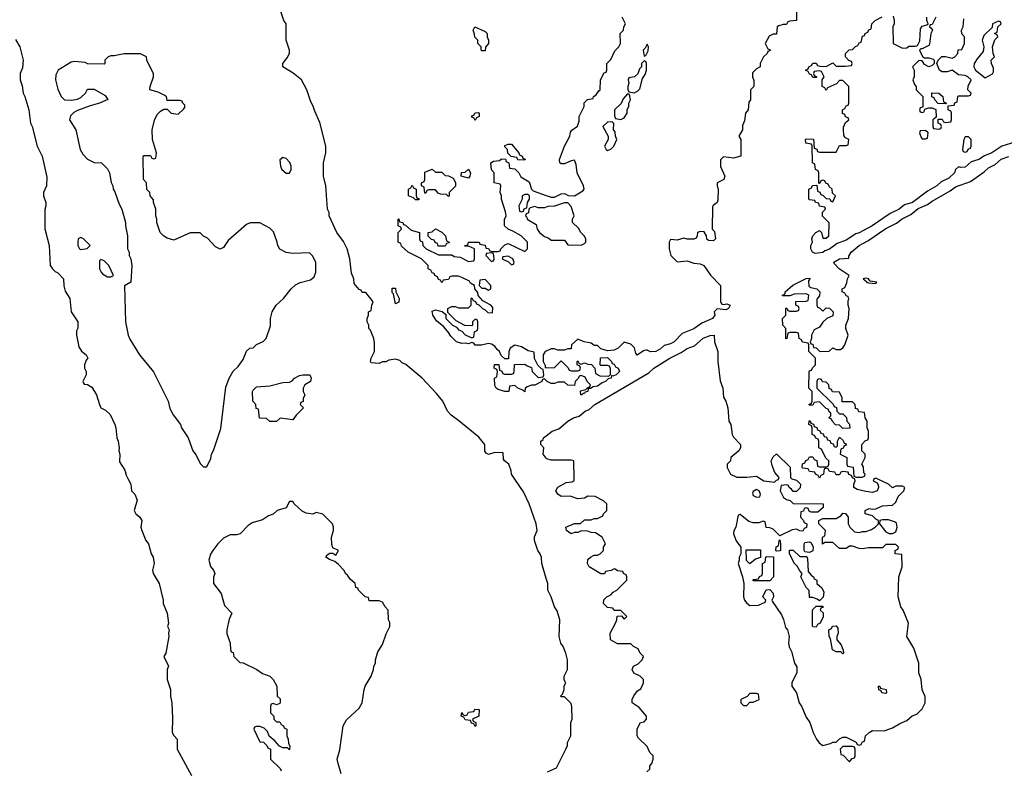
# Model space of a CAD drawing. Header units: inches. Extents: x 2789275 to 2951659, y 860290 to 1033804.
# Tile 82 of 256: x 2856820 to 2862766, y 968248 to 972774. Entities that reach past the tile are written whole.
import ezdxf

# ---------------------------------------------------------------- set-up
doc = ezdxf.new("R2010")
doc.units = ezdxf.units.IN
doc.header["$MEASUREMENT"] = 0
for name, color, linetype in [('C8956', 7, 'Continuous'), ('C8957', 7, 'Continuous'), ('C8966', 7, 'Continuous'), ('C8967', 7, 'Continuous')]:
    doc.layers.add(name, color=color, linetype=linetype)

msp = doc.modelspace()

# ---------------------------------------------------------------- linework, layer by layer
at = {"layer": 'C8956', "color": 2}
for points, elevation in [([(2857475.5, 970000), (2857491, 969970), (2857496, 969930), (2857516, 969910), (2857530, 969874), (2857512, 969810), (2857522, 969790), (2857544.7, 969770), (2857558, 969750), (2857552, 969710), (2857558, 969690), (2857581, 969630), (2857598, 969610), (2857614.8, 969550), (2857626.8, 969530), (2857631.3, 969490), (2857622.8, 969450), (2857626.8, 969430), (2857662.8, 969370), (2857686, 969270), (2857686.8, 969250), (2857710.7, 969190), (2857718, 969130), (2857712, 969110), (2857722, 969090), (2857718, 969070), (2857721, 969050), (2857702.8, 968950), (2857691.3, 968930), (2857718, 968870), (2857711.3, 968850), (2857711, 968790), (2857731.3, 968730), (2857731, 968690), (2857738.8, 968650), (2857742.8, 968557.2), (2857740.7, 968470), (2857750, 968451.3), (2857771.3, 968430), (2857771.3, 968370), (2857858, 968210)], 10), ([(2860000, 969400), (2859974, 969490), (2859970, 969526), (2859962, 969550), (2859948.7, 969570), (2859929, 969630), (2859929.1, 969650.9), (2859944, 969690), (2859939, 969730), (2859897.2, 969850), (2859863.1, 969923.1), (2859809.6, 970000)], 10), ([(2858760.4, 968220.4), (2858743.1, 968283.1), (2858738, 968310), (2858753.6, 968366.4), (2858774, 968510), (2858793.6, 968546.4), (2858870, 968618), (2858889, 968650), (2858899.3, 968730), (2858906, 968750), (2858942.7, 968810), (2858957.2, 968850), (2858959, 968870), (2858968.7, 968890), (2858969, 968910), (2858982, 968958), (2859010, 969002), (2859033.6, 969066.4), (2859055.3, 969110), (2859054.6, 969134.6), (2859048, 969150), (2859046, 969210), (2859026, 969230), (2859010, 969258), (2858990, 969266), (2858930, 969266), (2858926, 969286), (2858906, 969290), (2858866, 969330), (2858862, 969342), (2858850, 969346), (2858846, 969370), (2858816.4, 969396.4), (2858800.4, 969420.4), (2858790, 969428), (2858778, 969450), (2858744.7, 969484.7), (2858723.1, 969503.1), (2858690, 969515.3), (2858669.4, 969529.4), (2858676.4, 969543.6), (2858692.7, 969552.7), (2858710, 969554), (2858730, 969542), (2858746, 969570), (2858710, 969586), (2858704.7, 969604.7), (2858702, 969650), (2858715.3, 969690), (2858715.3, 969710), (2858708, 969730), (2858650, 969788), (2858610, 969798), (2858590, 969788), (2858550, 969794), (2858526, 969806), (2858478, 969850), (2858470, 969866), (2858450, 969866), (2858430, 969826), (2858374, 969810), (2858350, 969788), (2858322, 969778), (2858285.4, 969754.6), (2858223.5, 969736.5), (2858199.8, 969720.2), (2858150.9, 969669.1), (2858130, 969664), (2858090, 969664), (2858050, 969644), (2858016, 969610), (2857986, 969570), (2857973.2, 969546.8), (2857963, 969510), (2857973, 969473), (2857991, 969450), (2857998, 969430), (2857991.1, 969408.9), (2857991, 969370), (2858036, 969310), (2858056.9, 969236.9), (2858102, 969190), (2858085.4, 969154.6), (2858071.3, 969090), (2858071.6, 969068.4), (2858090.8, 969010), (2858092, 968972), (2858098, 968958), (2858110, 968954), (2858114, 968930), (2858150, 968894), (2858170, 968892), (2858252, 968850), (2858286.4, 968826.4), (2858331, 968811), (2858351.3, 968791.3), (2858372, 968750), (2858374, 968690), (2858392.7, 968672.7), (2858392.7, 968652.7), (2858390, 968646), (2858370, 968638), (2858350, 968646), (2858338, 968642), (2858334, 968630), (2858334, 968590), (2858354, 968570), (2858354, 968550), (2858370, 968534), (2858390, 968534), (2858398, 968518), (2858414, 968510), (2858418, 968498), (2858434, 968490), (2858434, 968450), (2858442, 968430), (2858443.6, 968403.6), (2858452, 968390), (2858450, 968366), (2858438, 968378), (2858410, 968378), (2858388.7, 968388.7), (2858360.4, 968420.4), (2858327.3, 968447.3), (2858316.4, 968476.4), (2858296.4, 968496.4), (2858270, 968506), (2858250, 968506), (2858238, 968502), (2858234, 968490), (2858270, 968414), (2858292.7, 968412.7), (2858312.7, 968392.7), (2858318, 968378), (2858334, 968370), (2858334, 968310), (2858392.7, 968252.7), (2858398, 968238)], 14)]:
    msp.add_lwpolyline(points, dxfattribs=dict(at, elevation=elevation))
at = {"layer": 'C8956', "color": 2, "elevation": 10}
msp.add_lwpolyline([(2859570, 968506), (2859562, 968522), (2859547.3, 968527.3), (2859542, 968542), (2859510, 968546), (2859502, 968562), (2859486, 968570), (2859490, 968592), (2859498, 968578), (2859510, 968574), (2859522, 968578), (2859530, 968594), (2859562, 968598), (2859568.4, 968611.6), (2859594, 968610), (2859592, 968570), (2859554, 968550), (2859558, 968538), (2859574, 968530), (2859574, 968510)], close=True, dxfattribs=at)
at = {"layer": 'C8957', "color": 2}
for points, elevation in [([(2859809.6, 970000), (2859789.3, 970029.3), (2859788.7, 970050), (2859774, 970090), (2859748, 970110), (2859741.2, 970121.2), (2859739, 970159), (2859690, 970161.2), (2859650, 970149), (2859636.4, 970156.4), (2859629.1, 970169.1), (2859628, 970210), (2859592.9, 970252.9), (2859472.5, 970352.5), (2859425.6, 970385.6), (2859404, 970410), (2859375.3, 970470), (2859337.5, 970517.5), (2859249.4, 970609.4), (2859152.5, 970692.5), (2859130, 970702), (2859116, 970716), (2859090, 970724), (2859050, 970718), (2859030, 970708), (2859010, 970708.7), (2858990, 970699), (2858943.1, 970703.1), (2858938, 970710), (2858942, 970730), (2858962, 970770), (2858963.1, 970823.1), (2858958, 970850), (2858939, 970899), (2858928.7, 970910), (2858928, 970930), (2858918, 970950), (2858918, 970970), (2858926, 970990), (2858926, 971010), (2858942, 971018), (2858946, 971050), (2858955.3, 971070), (2858910, 971126), (2858887.3, 971127.3), (2858882, 971142), (2858870, 971146), (2858840.4, 971180.4), (2858838, 971210), (2858823.1, 971243.1), (2858814, 971330), (2858797.2, 971390), (2858774.8, 971434.8), (2858735.3, 971490), (2858688.9, 971588.9), (2858688, 971610), (2858678, 971630), (2858668.7, 971770), (2858655.3, 971830), (2858655.3, 971910), (2858669, 971970), (2858669, 972010), (2858632.9, 972152.9), (2858602, 972222), (2858592.9, 972252.9), (2858578, 972278), (2858554, 972350), (2858521.2, 972410), (2858471.9, 972451.9), (2858408, 972490), (2858408, 972510), (2858435.5, 972544.5), (2858448.7, 972570), (2858448.7, 972590), (2858428.9, 972651.1), (2858428.4, 972748.4), (2858415.3, 972770), (2858395.3, 972830)], 10), ([(2856795.3, 972655.3), (2856821, 972610), (2856841, 972530), (2856836.9, 972483.1), (2856822, 972450), (2856822, 972410), (2856835.3, 972375.3), (2856841, 972330), (2856851, 972310), (2856874.8, 972230), (2856886, 972150), (2856896, 972130), (2856926, 972010), (2856956, 971950), (2856983.6, 971823.6), (2856982, 971770), (2856964.7, 971730), (2856964.7, 971710), (2856978, 971670), (2856978, 971650), (2856971.1, 971628.9), (2856971.1, 971511.1), (2856998.8, 971410), (2857004.7, 971290), (2857018, 971270), (2857034, 971254), (2857050, 971246), (2857084.7, 971210), (2857086.4, 971166.4), (2857095.3, 971135.3), (2857122, 971090), (2857130.9, 971010.9), (2857171.3, 970950), (2857171.1, 970911.1), (2857164, 970896), (2857162.8, 970870), (2857178, 970798), (2857193.7, 970773.7), (2857222, 970750), (2857232, 970730), (2857222, 970718), (2857211.3, 970690), (2857211.3, 970670), (2857222, 970650), (2857222, 970630), (2857202, 970590), (2857203.6, 970583.6), (2857210, 970574), (2857230, 970572), (2857255.3, 970555.3), (2857284.7, 970510), (2857301, 970450), (2857310.7, 970430.7), (2857337.3, 970417.3), (2857367.3, 970390), (2857394.8, 970330), (2857400.7, 970310), (2857406, 970250), (2857414.8, 970230), (2857421, 970190), (2857418, 970170), (2857424.7, 970150), (2857423.6, 970103.6), (2857454.4, 970054.4), (2857463.5, 970023.5), (2857475.5, 970000)], 10), ([(2860000, 970596), (2859990, 970606), (2859978, 970602), (2859974, 970590), (2859930, 970568), (2859910, 970568), (2859883.6, 970556.4), (2859872.7, 970547.3), (2859870, 970528), (2859858, 970538), (2859828.4, 970548.4), (2859810, 970566), (2859778, 970562), (2859774, 970530), (2859750, 970528.7), (2859710, 970542), (2859698, 970550), (2859690, 970566), (2859688, 970610), (2859702, 970618), (2859706, 970650), (2859702, 970662), (2859686, 970670), (2859687.3, 970692.7), (2859712.7, 970692.7), (2859718, 970658), (2859732, 970652), (2859738, 970638), (2859750, 970634), (2859790, 970634), (2859802, 970638), (2859806, 970650), (2859808, 970692), (2859870, 970694), (2859883.6, 970683.6), (2859910, 970674), (2859914, 970650), (2859950, 970614), (2859982, 970618), (2859986, 970630), (2859982, 970662), (2859970, 970666), (2859948.7, 970688.7), (2859928.4, 970728.4), (2859926, 970766), (2859890, 970774), (2859850, 970799), (2859810, 970808), (2859782, 970790), (2859774, 970770), (2859772.7, 970727.3), (2859750, 970726), (2859727.3, 970747.3), (2859718, 970770), (2859702.7, 970782.7), (2859690, 970802), (2859670, 970814), (2859650, 970819), (2859608.7, 970808.7), (2859570, 970808), (2859562, 970822), (2859550, 970826), (2859530, 970818), (2859510, 970822), (2859490, 970819), (2859458, 970830), (2859423.1, 970863.1), (2859410, 970886), (2859380.4, 970920.4), (2859336.4, 970956.4), (2859315.3, 970990), (2859310, 971014), (2859330, 971022), (2859372, 971012), (2859394, 970994), (2859394, 970970), (2859434, 970930), (2859456.9, 970916.9), (2859470, 970902), (2859490, 970894), (2859510, 970872), (2859550, 970854), (2859562, 970858), (2859566, 970890), (2859582, 970898), (2859586, 970910), (2859586, 970950), (2859582, 970962), (2859570, 970966), (2859554, 970950), (2859554, 970930), (2859550, 970926), (2859508, 970928), (2859456.4, 970956.4), (2859406, 971006), (2859406, 971030), (2859430, 971042), (2859450, 971042), (2859470, 971034), (2859530, 971034), (2859546, 971050), (2859546, 971090), (2859550, 971094), (2859558, 971078), (2859572.7, 971072.7), (2859578, 971058), (2859592.7, 971052.7), (2859614, 971030), (2859630, 971022), (2859646, 971006), (2859675.3, 971004.7), (2859676.4, 971036.4), (2859666, 971050), (2859616.4, 971076.4), (2859588, 971108), (2859587.3, 971127.3), (2859568.4, 971148.4), (2859566, 971170), (2859543.1, 971183.1), (2859535.3, 971195.3), (2859490, 971218), (2859470, 971226), (2859430, 971226), (2859418, 971222), (2859410, 971206), (2859378, 971202), (2859370, 971186), (2859362, 971202), (2859350, 971206), (2859342, 971222), (2859326, 971230), (2859322, 971242), (2859310, 971246), (2859302, 971262), (2859286, 971270), (2859286, 971290), (2859246, 971330), (2859166, 971370), (2859126, 971406), (2859122, 971422), (2859106, 971430), (2859106, 971490), (2859126, 971510), (2859122, 971522), (2859106, 971530), (2859106, 971570), (2859110, 971571.3), (2859114, 971554), (2859134, 971550), (2859138, 971538), (2859150, 971534), (2859183.6, 971503.6), (2859234, 971490), (2859234, 971450), (2859238, 971438), (2859252.7, 971432.7), (2859254, 971410), (2859274, 971390), (2859350, 971354), (2859430, 971354), (2859443.6, 971343.6), (2859479.6, 971339.6), (2859530, 971314), (2859562, 971318), (2859566, 971330), (2859566, 971390), (2859530, 971406), (2859510, 971406), (2859506, 971410), (2859526, 971414), (2859530, 971431.3), (2859594, 971430), (2859598, 971418), (2859630, 971412), (2859634, 971394), (2859651.6, 971391.6), (2859658, 971378), (2859670, 971374), (2859710, 971374), (2859722, 971378), (2859726, 971390), (2859750, 971414), (2859770, 971422), (2859870, 971374), (2859886, 971390), (2859886, 971430), (2859848.4, 971468.4), (2859798, 971498), (2859769.1, 971509.1), (2859748, 971530), (2859747.3, 971567.3), (2859758, 971590), (2859754.6, 971614.6), (2859729, 971690), (2859729, 971710), (2859722, 971730), (2859726, 971770), (2859722, 971782), (2859686, 971790), (2859686, 971850), (2859668.4, 971868.4), (2859666, 971910), (2859680.4, 971919.6), (2859716.4, 971923.6), (2859730, 971934), (2859752.7, 971932.7), (2859758, 971918), (2859774, 971910), (2859778, 971878), (2859810, 971874), (2859834, 971850), (2859845.4, 971825.4), (2859896, 971796), (2859911.1, 971751.1), (2859921, 971741), (2860000, 971712.7)], 6), ([(2860000, 971642), (2859990, 971638), (2859950, 971638), (2859930, 971646), (2859902, 971638), (2859894, 971630), (2859892.7, 971607.3), (2859878, 971602), (2859874, 971590), (2859882, 971582), (2859884.7, 971570), (2859938, 971538), (2859944.7, 971510), (2859958, 971490), (2859990, 971464.7), (2860000, 971460.4)], 6), ([(2860000, 970772.7), (2859994, 970770), (2859982, 970750), (2859982, 970710), (2859994, 970686), (2859994, 970674), (2860000, 970673.8)], 6), ([(2860000, 970126.2), (2859982, 970150), (2859986, 970190), (2859966, 970210), (2859966, 970230), (2859980.4, 970239.6), (2859984, 970250), (2860000, 970262.5)], 6)]:
    msp.add_lwpolyline(points, dxfattribs=dict(at, elevation=elevation))
for points, elevation in [([(2859610, 972586), (2859606, 972590), (2859606, 972610), (2859586, 972630), (2859586, 972650), (2859568.4, 972668.4), (2859567.3, 972687.3), (2859558, 972710), (2859568.7, 972731.3), (2859630, 972702), (2859642, 972690), (2859642, 972670), (2859651.3, 972650), (2859651.1, 972631.1), (2859632.7, 972607.3), (2859630, 972586)], 6), ([(2857450, 972568.7), (2857390, 972555.3), (2857370, 972555.3), (2857354, 972550), (2857334, 972530), (2857334, 972510), (2857330, 972506), (2857230, 972508), (2857214.6, 972514.6), (2857150, 972522), (2857130, 972518), (2857052, 972470), (2857038, 972442), (2857036, 972410), (2857050, 972354), (2857071.3, 972310), (2857091, 972291), (2857132, 972288), (2857170, 972294.8), (2857190, 972304.7), (2857218, 972330), (2857230, 972354), (2857270, 972354), (2857336, 972316), (2857352, 972292), (2857302, 972270), (2857245.5, 972254.5), (2857170, 972226), (2857146.9, 972213.1), (2857126.6, 972193.4), (2857121, 972170), (2857158, 972110), (2857186, 971990), (2857202, 971962), (2857230, 971932), (2857270, 971912), (2857314, 971910), (2857350, 971874), (2857362, 971850), (2857371.6, 971791.6), (2857382, 971770), (2857384.7, 971750), (2857394.4, 971734.4), (2857419.8, 971659.8), (2857436, 971630), (2857458, 971550), (2857458, 971530), (2857471.3, 971470), (2857472, 971390), (2857482, 971370), (2857482, 971350), (2857491.1, 971331.1), (2857498, 971290), (2857492, 971190), (2857452.7, 971167.3), (2857458, 970950), (2857476, 970870), (2857485.2, 970845.2), (2857542.8, 970750), (2857627.5, 970647.5), (2857716, 970470), (2857726.4, 970426.4), (2857747.5, 970387.5), (2857791.3, 970330), (2857798, 970310), (2857838, 970250), (2857864.7, 970170), (2857885.4, 970145.4), (2857910, 970094), (2857930, 970074), (2857950, 970074), (2857974.6, 970125.4), (2857978, 970150), (2857990, 970174), (2858034.2, 970305.8), (2858065.1, 970554.9), (2858085.2, 970610), (2858110, 970651.3), (2858140.2, 970679.8), (2858170, 970722), (2858190, 970772), (2858209, 970791), (2858230, 970792), (2858250, 970812), (2858290, 970832), (2858308, 970850), (2858333.6, 970926.4), (2858334, 970970), (2858344, 971010), (2858368.7, 971050), (2858414, 971090), (2858459, 971150), (2858486.3, 971173.7), (2858513.6, 971186.4), (2858576.5, 971203.5), (2858598, 971222), (2858608.7, 971250), (2858608, 971310), (2858588.4, 971348.4), (2858570, 971366), (2858470, 971362), (2858428.9, 971368.9), (2858390, 971388), (2858378, 971410), (2858375.3, 971430), (2858352.5, 971492.5), (2858330, 971515.3), (2858270, 971548), (2858212.7, 971547.3), (2858190, 971538), (2858079.8, 971440.2), (2858050, 971398), (2858030, 971388), (2858003.1, 971403.1), (2857954.6, 971454.6), (2857930, 971468), (2857910, 971488), (2857850, 971488), (2857750, 971442), (2857710, 971455.3), (2857688.9, 971468.9), (2857668.7, 971490), (2857648.7, 971550), (2857648.7, 971570), (2857642, 971590), (2857642, 971630), (2857628, 971670), (2857627.3, 971687.3), (2857608, 971710), (2857606, 971730), (2857588.4, 971748.4), (2857586, 971790), (2857568, 971810), (2857566, 971950), (2857570, 971954), (2857610, 971954), (2857618, 971938), (2857630, 971934), (2857642, 971938), (2857646, 971970), (2857622, 972050), (2857619, 972110), (2857633.6, 972166.4), (2857650, 972202), (2857670, 972222), (2857690, 972234), (2857710, 972234), (2857734, 972210), (2857776.4, 972203.6), (2857810, 972234), (2857816.4, 972243.6), (2857818, 972258), (2857806, 972270), (2857802, 972282), (2857790, 972286), (2857710, 972286), (2857707.3, 972307.3), (2857696.4, 972316.4), (2857655.5, 972335.5), (2857606, 972350), (2857608, 972370), (2857628, 972430), (2857627.3, 972447.3), (2857588, 972530), (2857586, 972550), (2857550, 972568)], 14), ([(2859570, 972166), (2859562, 972182), (2859550, 972186), (2859550, 972194), (2859562, 972198), (2859570, 972212), (2859590, 972214), (2859594, 972210), (2859594, 972190), (2859578, 972182)], 6), ([(2859870, 971926), (2859828.4, 971928.4), (2859822, 971942), (2859787.3, 971947.3), (2859767.3, 971967.3), (2859766, 971990), (2859750, 972006), (2859750, 972014), (2859770, 972022), (2859790, 972022), (2859834, 971970), (2859838, 971958), (2859854, 971950), (2859858, 971938), (2859872.7, 971932.7)], 6), ([(2858410, 971942), (2858391.3, 971928.7), (2858394.8, 971890), (2858402.8, 971870), (2858430, 971846.8), (2858450, 971846.8), (2858459.3, 971870), (2858459.3, 971890), (2858452, 971912), (2858430, 971935.3)], 14), ([(2859330, 971854), (2859370, 971854), (2859390, 971834), (2859410, 971832), (2859438, 971818), (2859451.6, 971791.6), (2859451.3, 971768.7), (2859414, 971730), (2859414, 971710), (2859410, 971706), (2859398, 971718), (2859360.4, 971720.4), (2859347.3, 971727.3), (2859330, 971746), (2859290, 971746), (2859278, 971742), (2859272.7, 971727.3), (2859267.3, 971727.3), (2859262, 971762), (2859246, 971770), (2859246, 971790), (2859262, 971798), (2859266, 971810), (2859267.3, 971852.7), (2859311.1, 971871.1)], 6), ([(2859530, 971818), (2859486, 971830), (2859488.9, 971851.1), (2859510, 971854), (2859530, 971872), (2859542, 971850), (2859538, 971830)], 6), ([(2859210, 971686), (2859198, 971698), (2859168, 971710), (2859168.4, 971751.6), (2859182, 971758), (2859190, 971774), (2859198, 971758), (2859214, 971750), (2859214, 971710), (2859218, 971698), (2859232.7, 971692.7), (2859230, 971686)], 6), ([(2859890, 971718), (2859870, 971718), (2859854, 971710), (2859854, 971690), (2859834, 971650), (2859838, 971618), (2859850, 971614), (2859862, 971618), (2859867.3, 971632.7), (2859882, 971638), (2859886, 971670), (2859898, 971690), (2859898, 971710)], 6), ([(2859390, 971406), (2859347.3, 971407.3), (2859342, 971422), (2859328, 971428), (2859322, 971442), (2859307.3, 971447.3), (2859287.3, 971467.3), (2859286, 971490), (2859310, 971494), (2859330, 971512), (2859370, 971492), (2859392, 971470), (2859398, 971438), (2859414, 971430), (2859414, 971426), (2859398, 971422)], 6), ([(2857190, 971458), (2857174, 971450), (2857172, 971430), (2857172, 971410), (2857182, 971390), (2857190, 971386), (2857227.3, 971392.7), (2857246, 971410), (2857206, 971450)], 14), ([(2859670, 971366), (2859638, 971362), (2859634, 971350), (2859670, 971314), (2859682, 971318), (2859686, 971330), (2859682, 971362)], 6), ([(2857310, 971326), (2857302, 971318), (2857302, 971270), (2857312, 971250), (2857319.6, 971239.6), (2857350, 971222), (2857370, 971222), (2857386, 971230), (2857358, 971290), (2857330, 971318)], 14), ([(2859770, 971346), (2859738, 971342), (2859734, 971330), (2859772.7, 971312.7), (2859790, 971294), (2859802, 971298), (2859806, 971310), (2859798, 971330)], 6), ([(2859630, 971206), (2859598, 971202), (2859594, 971170), (2859610, 971154), (2859630, 971154), (2859650, 971142), (2859666, 971150), (2859666, 971170)], 6), ([(2859090, 971058), (2859078, 971118), (2859070, 971126), (2859070, 971154), (2859090, 971154), (2859091.3, 971130), (2859111.3, 971090), (2859110, 971068)], 6), ([(2858470, 970358), (2858392.7, 970367.3), (2858370, 970348), (2858330, 970348), (2858310, 970366), (2858267.3, 970367.3), (2858262, 970422), (2858247.3, 970427.3), (2858246, 970450), (2858228, 970470), (2858225.2, 970530), (2858230, 970538), (2858250, 970557.3), (2858330, 970562.8), (2858410, 970584), (2858450, 970586), (2858466, 970594), (2858479, 970610), (2858510, 970626), (2858530, 970630.8), (2858571.3, 970630), (2858581, 970610), (2858576, 970590), (2858542, 970570), (2858532, 970550), (2858532, 970530), (2858542, 970510), (2858532.7, 970487.3), (2858531.6, 970468.4), (2858518, 970462), (2858514, 970450), (2858534, 970430), (2858490, 970386)], 10)]:
    msp.add_lwpolyline(points, close=True, dxfattribs=dict(at, elevation=elevation))
at = {"layer": 'C8966', "color": 2}
for points, elevation in [([(2860607.3, 968232.7), (2860626, 968250), (2860626, 968270), (2860636.4, 968283.6), (2860646, 968310), (2860646, 968330), (2860626, 968350), (2860610, 968386), (2860556.4, 968436.4), (2860548, 968450), (2860548, 968490), (2860554.6, 968505.4), (2860568.9, 968531.1), (2860590, 968534), (2860606, 968550), (2860606, 968570), (2860560.4, 968620.4), (2860518, 968650), (2860518, 968670), (2860529.1, 968690.9), (2860550, 968722), (2860570, 968734), (2860586, 968770), (2860586, 968790), (2860566, 968810), (2860528.9, 968828.9), (2860518, 968850), (2860526, 968870), (2860554.6, 968885.4), (2860578, 968910), (2860586, 968930), (2860566, 968950), (2860554.6, 968974.6), (2860526, 968990), (2860510, 969006), (2860430, 969006), (2860388, 969030), (2860386, 969070), (2860418, 969130), (2860426, 969150), (2860427.3, 969172.7), (2860454, 969174), (2860470, 969154), (2860486, 969170), (2860450, 969206), (2860410, 969206), (2860402, 969222), (2860370, 969226), (2860346, 969250), (2860348, 969272), (2860366, 969290), (2860390, 969302), (2860403.1, 969316.9), (2860426, 969330), (2860486, 969390), (2860486, 969410), (2860482, 969422), (2860466, 969430), (2860462, 969442), (2860430, 969446), (2860416.4, 969456.4), (2860410, 969458), (2860391.6, 969448.4), (2860358, 969442), (2860351.6, 969428.4), (2860330, 969428), (2860258, 969470), (2860248, 969490), (2860250, 969514), (2860266, 969530), (2860290, 969542), (2860310, 969542), (2860326, 969550), (2860346, 969570), (2860346, 969590), (2860358, 969610), (2860338, 969650), (2860296.4, 969676.4), (2860270, 969678), (2860250, 969686), (2860210, 969688), (2860190, 969678), (2860170, 969678), (2860150, 969669), (2860122, 969690), (2860118, 969710), (2860170, 969732), (2860207.3, 969732.7), (2860230, 969754), (2860270, 969754), (2860290, 969762), (2860310, 969762), (2860342, 969778), (2860346, 969790), (2860366, 969810), (2860366, 969850), (2860346, 969870), (2860294.6, 969894.6), (2860250, 969898), (2860230, 969886), (2860190, 969882), (2860143.6, 969896.4), (2860090, 969895.3), (2860069.3, 969909.3), (2860058, 969930), (2860068.9, 969951.1), (2860120.4, 969979.6), (2860156.4, 969983.6), (2860167.3, 969992.7), (2860167.3, 970000)], 6), ([(2861489, 970000), (2861510, 969994), (2861534, 969970), (2861532.7, 969947.3), (2861510, 969926), (2861490, 969926), (2861480.4, 969940.4), (2861466, 969950), (2861462, 969962), (2861450, 969966), (2861418, 969962), (2861412, 969930), (2861432, 969890), (2861450, 969878), (2861471.6, 969871.6), (2861490, 969854), (2861672, 969850), (2861671.6, 969828.4), (2861639.6, 969800.4), (2861600.4, 969800.4), (2861587.3, 969807.3), (2861582, 969822), (2861570, 969826), (2861558, 969822), (2861552.7, 969807.3), (2861538, 969802), (2861534, 969770), (2861554, 969750), (2861558, 969738), (2861574, 969730), (2861571.6, 969708.4), (2861558, 969702), (2861550, 969686), (2861530, 969688), (2861510, 969698), (2861485.4, 969694.6), (2861410, 969658), (2861370, 969698), (2861350, 969706), (2861327.3, 969707.3), (2861322, 969742), (2861310, 969746), (2861283.6, 969736.4), (2861250, 969735.3), (2861224, 969744), (2861170, 969786), (2861158, 969782), (2861144.7, 969710), (2861131.6, 969688.4), (2861131.3, 969670), (2861147.1, 969627.1), (2861174, 969590), (2861174, 969550), (2861164.7, 969530), (2861164.7, 969510), (2861158, 969490), (2861184.7, 969410), (2861192, 969370), (2861191, 969290), (2861196, 969270), (2861210, 969251.3), (2861230, 969238), (2861280.4, 969239.6), (2861322, 969258), (2861326, 969270), (2861308, 969290), (2861327.3, 969332.7), (2861350, 969334), (2861370.8, 969310.8), (2861371, 969289), (2861362, 969270), (2861363.6, 969263.6), (2861419.9, 969179.9), (2861432.3, 969152.3), (2861444.5, 969104.5), (2861456, 969090), (2861466, 969050), (2861462.8, 969010), (2861467.3, 968987.3), (2861479.8, 968959.8), (2861498, 968890), (2861512.7, 968867.3), (2861512, 968832), (2861482.8, 968770), (2861482.8, 968750), (2861510.8, 968710), (2861526, 968650), (2861541, 968630), (2861570, 968562), (2861590.8, 968530.8), (2861610.9, 968470.9), (2861631, 968430), (2861647.9, 968407.9), (2861670, 968391.3), (2861716.4, 968403.6), (2861730, 968412), (2861750, 968412), (2861770, 968432), (2861790, 968442), (2861810, 968442), (2861871.6, 968411.6), (2861878, 968398), (2861890, 968394), (2861902, 968398), (2861910, 968414), (2861922, 968418), (2861928, 968450), (2861949.1, 968470.9), (2861970, 968482), (2862040.4, 968479.6), (2862090, 968498), (2862135.3, 968524.7), (2862178, 968542), (2862210, 968572), (2862238, 968582), (2862270, 968614), (2862288.7, 968650), (2862288.4, 968688.4), (2862268.9, 968728.9), (2862264, 968790), (2862249, 968830), (2862249, 968890), (2862220.2, 968980.2), (2862178, 969050), (2862188, 969130), (2862155.3, 969210), (2862141.2, 969230), (2862125.2, 969290), (2862129.1, 969410.9), (2862149, 969470), (2862146, 969546), (2862106, 969550), (2862106, 969570), (2862122, 969578), (2862126, 969590), (2862110, 969606), (2862050, 969606), (2862030, 969586), (2861946, 969586), (2861910, 969579), (2861890, 969581.2), (2861850, 969595.3), (2861830, 969595.3), (2861810, 969582), (2861770, 969582), (2861730, 969618), (2861682, 969618), (2861668.4, 969608.4), (2861668, 969650), (2861682, 969658), (2861686, 969690), (2861646, 969730), (2861646, 969750), (2861670, 969762), (2861750, 969762), (2861780.4, 969779.6), (2861790, 969794), (2861807.3, 969792.7), (2861822, 969770), (2861822, 969730), (2861832, 969710), (2861862, 969682), (2861890, 969678), (2861910, 969684.7), (2861930, 969684.7), (2861963.1, 969696.9), (2861988.4, 969711.6), (2862006, 969730), (2862006, 969750), (2861990, 969758), (2861970, 969778), (2861926, 969790), (2861926, 969810), (2861950, 969822), (2861970, 969818), (2861990, 969821), (2862030, 969838.8), (2862090, 969842), (2862110, 969862), (2862124.7, 969895.3), (2862158, 969930), (2862166, 969950), (2862150, 969958), (2862110, 969958), (2862090, 969948), (2862066, 969970), (2862002.7, 970000)], 6), ([(2861298.3, 970000), (2861314, 969990), (2861378, 969982), (2861390, 969994), (2861402, 969998), (2861402.7, 970000)], 6), ([(2861977.3, 970000), (2861974, 969990), (2861998, 969978), (2862004.7, 969964.7), (2862006, 969950), (2861998, 969930), (2861970, 969919.3), (2861930, 969926), (2861878, 969938), (2861858, 969950), (2861858, 969970), (2861866, 969990), (2861862.7, 970000)], 6), ([(2860007.3, 968232.7), (2860062, 968258), (2860118, 968370), (2860127.3, 968392.7), (2860128, 968410), (2860148, 968450), (2860148.7, 968530), (2860155.3, 968550), (2860154.6, 968625.4), (2860150, 968646), (2860110, 968686), (2860090, 968686), (2860086, 968690), (2860098, 968702), (2860108, 968730), (2860108.4, 968751.6), (2860118, 968770), (2860108.4, 968788.4), (2860108, 968810), (2860128, 968850), (2860128, 968910), (2860118, 968950), (2860102, 968990), (2860088.7, 969010), (2860078, 969050), (2860082, 969150), (2860064.7, 969204.7), (2860048.7, 969230), (2860028.7, 969290), (2860008.7, 969330), (2860008.7, 969370), (2860000, 969400)], 10)]:
    msp.add_lwpolyline(points, dxfattribs=dict(at, elevation=elevation))
at = {"layer": 'C8966', "color": 2, "elevation": 6}
for points in [[(2861270, 969938), (2861250, 969926), (2861244.7, 969915.3), (2861250, 969902), (2861270, 969892), (2861290, 969894), (2861294, 969910), (2861286, 969930)], [(2862030, 969755.3), (2862014, 969750), (2862012, 969730), (2862050, 969682), (2862070, 969672), (2862090, 969671.3), (2862110, 969682), (2862119, 969710), (2862114, 969734), (2862103.1, 969743.1), (2862065.4, 969754.6)], [(2861390, 969566), (2861386, 969570), (2861388.4, 969591.6), (2861402, 969598), (2861406, 969630), (2861410, 969634), (2861414, 969610), (2861414, 969570), (2861410, 969568)], [(2861230, 969488), (2861208.4, 969508.4), (2861207.3, 969572.7), (2861292.7, 969572.7), (2861292.7, 969527.3), (2861263.6, 969516.4)], [(2861650, 969266), (2861636.4, 969276.4), (2861610, 969286), (2861590, 969286), (2861587.3, 969327.3), (2861570, 969346), (2861538, 969410), (2861546, 969430), (2861530, 969446), (2861514.6, 969474.6), (2861498, 969490), (2861468, 969550), (2861469, 969571), (2861491.6, 969571.6), (2861530, 969534), (2861572.7, 969532.7), (2861578, 969518), (2861582, 969442), (2861599.6, 969419.6), (2861614, 969410), (2861618, 969398), (2861634, 969390), (2861634, 969370), (2861663.6, 969343.6), (2861676.9, 969316.9), (2861671.6, 969288.4)], [(2861590, 969558), (2861562, 969562), (2861558, 969570), (2861558, 969610), (2861562, 969618), (2861590, 969622), (2861596.9, 969616.9), (2861611.6, 969591.6), (2861610, 969568)], [(2861250, 969386), (2861248, 969390), (2861250, 969394), (2861282, 969398), (2861288, 969412), (2861302, 969418), (2861306, 969430), (2861306, 969490), (2861322, 969498), (2861326, 969530), (2861330, 969534), (2861372, 969532), (2861372, 969410), (2861350, 969386)], [(2861630, 969106), (2861610, 969108), (2861607.3, 969112.7), (2861608.4, 969211.6), (2861630, 969234), (2861670, 969234), (2861672.7, 969227.3), (2861658, 969222), (2861654, 969210), (2861672, 969192), (2861671.6, 969168.4), (2861654, 969130), (2861638, 969122)], [(2861790, 968946), (2861778, 968958), (2861750, 968958), (2861728, 968970), (2861716.4, 969036.4), (2861708, 969050), (2861706, 969090), (2861722, 969098), (2861728.4, 969111.6), (2861750, 969114), (2861759.6, 969099.6), (2861762, 969070), (2861754, 969050), (2861754, 969030), (2861779.6, 968999.6), (2861792.7, 968967.3), (2861794, 968950)], [(2862050, 968706), (2862026, 968710), (2862022, 968722), (2862008, 968728), (2862006, 968750), (2862014, 968750), (2862018, 968738), (2862052, 968730), (2862054, 968710)], [(2861270, 968706), (2861230, 968706), (2861212.7, 968687.3), (2861174, 968670), (2861174, 968650), (2861190, 968634), (2861210, 968634), (2861230, 968654), (2861250, 968654), (2861286, 968670), (2861282, 968702)], [(2861850, 968386), (2861790, 968386), (2861774, 968370), (2861778, 968338), (2861792.7, 968332.7), (2861830, 968294), (2861847.3, 968312.7), (2861862, 968318), (2861866, 968330), (2861866, 968370), (2861862, 968382)]]:
    msp.add_lwpolyline(points, close=True, dxfattribs=at)
at = {"layer": 'C8967', "color": 2, "elevation": 6}
for points in [[(2861511.3, 972830), (2861511.3, 972768.7), (2861470, 972766), (2861458, 972762), (2861450, 972746), (2861430, 972746), (2861403.6, 972736.4), (2861394, 972730), (2861390, 972686), (2861370, 972686), (2861345.4, 972674.6), (2861322, 972630), (2861338, 972598), (2861350, 972594), (2861351.6, 972588.4), (2861338, 972582), (2861334, 972570), (2861312, 972550), (2861292, 972510), (2861291.3, 972488.7), (2861270, 972478), (2861246, 972454), (2861244.7, 972430), (2861252.7, 972407.3), (2861254, 972370), (2861234, 972350), (2861234, 972290), (2861223.6, 972276.4), (2861218, 972230), (2861202, 972210), (2861196.9, 972163.1), (2861185.4, 972134.6), (2861184.7, 972110), (2861162, 972070), (2861174, 972050), (2861174, 971950), (2861130, 971938), (2861070, 971946), (2861052.7, 971927.3), (2861052.7, 971887.3), (2861078, 971830), (2861072, 971810), (2861032, 971790), (2861031.3, 971770), (2861038, 971750), (2861036, 971684), (2861032, 971670), (2861007.1, 971652.9), (2861003.6, 971643.6), (2861002, 971510), (2861016, 971496), (2861022, 971450), (2861010, 971438), (2860980.4, 971440.4), (2860968.4, 971448.4), (2860968, 971470), (2860953.2, 971493.2), (2860930, 971495.3), (2860914, 971490), (2860911.6, 971468.4), (2860904.7, 971455.3), (2860891.3, 971448.7), (2860850, 971449), (2860830, 971455.3), (2860790, 971442), (2860750, 971446), (2860742, 971430), (2860742.8, 971390), (2860751.3, 971350), (2860790, 971311.3), (2860850, 971318.8), (2860890, 971304.7), (2860930, 971301), (2860952, 971290), (2860991.6, 971231.6), (2861052, 971170), (2861052.7, 971072.7), (2861058, 971058), (2861070, 971054), (2861090, 971058), (2861110.5, 971050.5), (2861101, 971030), (2861083.2, 971023.2), (2861032, 971028), (2861014, 971010), (2861018, 970990), (2861004, 970970), (2860938.3, 970941.7), (2860890, 970907.8), (2860820.3, 970879.7), (2860771.3, 970828.7), (2860750, 970817.6), (2860712.2, 970807.8), (2860690, 970787), (2860662, 970770), (2860629.5, 970769.5), (2860610, 970779), (2860602, 970778), (2860586, 970774), (2860549, 970749), (2860540.4, 970760.4), (2860533.2, 970793.2), (2860510, 970814), (2860470, 970828), (2860434, 970790), (2860410, 970778), (2860370, 970775.3), (2860330, 970786), (2860310, 970806), (2860290, 970806), (2860270, 970822), (2860228.9, 970828.9), (2860190, 970846), (2860152, 970810), (2860150, 970786), (2860130, 970786), (2860110, 970778), (2860070, 970778), (2860050, 970786), (2860030, 970786), (2860000, 970772.7)], [(2860000, 971712.7), (2860030, 971702), (2860050, 971702), (2860090, 971722), (2860110, 971724.7), (2860131.6, 971711.6), (2860170, 971711.3), (2860220.2, 971739.8), (2860228.7, 971750), (2860224, 971770), (2860186, 971850), (2860180.4, 971900.4), (2860170, 971926), (2860150, 971922), (2860110, 971904), (2860090, 971904), (2860082, 971910), (2860079, 971930), (2860109.2, 972010), (2860141.2, 972070), (2860145.2, 972094.8), (2860153.6, 972106.4), (2860188.9, 972131.1), (2860198, 972162), (2860198, 972190), (2860228, 972250), (2860228.4, 972271.6), (2860248.4, 972291.6), (2860282, 972298), (2860286, 972310), (2860300.4, 972319.6), (2860316.4, 972343.6), (2860326, 972350), (2860328, 972410), (2860350, 972454), (2860362, 972458), (2860366, 972470), (2860366, 972510), (2860390, 972534), (2860414.6, 972585.4), (2860438, 972610), (2860448, 972630), (2860446, 972690), (2860466, 972710), (2860468, 972730), (2860478, 972750), (2860459, 972790)], [(2862830, 972035.1), (2862750.4, 972009.6), (2862690.5, 971969.5), (2862647.1, 971952.9), (2862612, 971930), (2862564.7, 971915.3), (2862530, 971884), (2862502, 971882), (2862490, 971886), (2862471.3, 971868.7), (2862464.7, 971850), (2862430, 971817.2), (2862384, 971796), (2862358, 971770), (2862301.1, 971738.9), (2862210.4, 971669.6), (2862162.8, 971657.2), (2862130.3, 971629.7), (2862077, 971603), (2861966.8, 971530), (2861890, 971487), (2861870, 971480.9), (2861810, 971442), (2861756.8, 971423.2), (2861710, 971389.5), (2861681.4, 971378.6), (2861670, 971369.4), (2861623.1, 971363.1), (2861608, 971370), (2861598, 971390), (2861598, 971410), (2861608, 971430), (2861604, 971450), (2861609, 971470), (2861628, 971490), (2861650, 971502), (2861662, 971490), (2861670, 971454), (2861690, 971454), (2861706, 971470), (2861707.3, 971547.3), (2861668.4, 971588.4), (2861668.4, 971611.6), (2861686, 971630), (2861682, 971642), (2861650, 971648), (2861646, 971666), (2861626, 971670), (2861622, 971682), (2861590, 971686), (2861586, 971690), (2861586, 971750), (2861602, 971758), (2861607.3, 971772.7), (2861634, 971774), (2861638, 971738), (2861652.7, 971732.7), (2861658, 971718), (2861672.7, 971712.7), (2861690, 971694), (2861712.7, 971692.7), (2861718, 971678), (2861730, 971674), (2861746, 971710), (2861727.3, 971727.3), (2861726, 971750), (2861707.3, 971767.3), (2861702, 971782), (2861687.3, 971787.3), (2861682, 971802), (2861670, 971806), (2861658, 971802), (2861652.7, 971787.3), (2861646, 971786), (2861646, 971850), (2861642, 971862), (2861626, 971870), (2861622, 971902), (2861608, 971910), (2861606, 972010), (2861602, 972022), (2861568, 972028), (2861566, 972050), (2861570, 972054), (2861612.7, 972052.7), (2861618, 971998), (2861632.7, 971992.7), (2861638, 971978), (2861650, 971974), (2861750, 971974), (2861770, 972014), (2861810, 972014), (2861822, 972018), (2861826, 972050), (2861802, 972062), (2861796.4, 972076.4), (2861794, 972110), (2861795.3, 972124.7), (2861807.3, 972152.7), (2861826, 972170), (2861822, 972182), (2861807.3, 972187.3), (2861802, 972202), (2861788, 972208), (2861788, 972230), (2861802, 972238), (2861810, 972254), (2861822, 972258), (2861826, 972270), (2861826, 972370), (2861790, 972406), (2861770, 972406), (2861752.7, 972387.3), (2861698, 972362), (2861690, 972346), (2861682, 972362), (2861666, 972370), (2861666, 972410), (2861678, 972430), (2861662, 972462), (2861650, 972466), (2861618, 972462), (2861614, 972450), (2861618, 972438), (2861634, 972430), (2861630, 972426), (2861610, 972426), (2861602, 972442), (2861590, 972446), (2861582, 972462), (2861566, 972470), (2861582, 972478), (2861586, 972490), (2861602, 972498), (2861610, 972512), (2861630, 972512), (2861638, 972498), (2861652.7, 972492.7), (2861690, 972492), (2861730, 972514), (2861750, 972494), (2861807.3, 972492.7), (2861842, 972498), (2861846, 972510), (2861842, 972522), (2861827.3, 972527.3), (2861806, 972550), (2861806, 972570), (2861828.4, 972591.6), (2861850, 972594), (2861867.3, 972612.7), (2861882, 972618), (2861890, 972634), (2861902, 972638), (2861910, 972674), (2861922, 972678), (2861926, 972690), (2861942, 972698), (2861948, 972712), (2861962, 972718), (2861966, 972750), (2861986, 972770), (2862028.4, 972791.6)], [(2862094.4, 972794.4), (2862101, 972770), (2862101, 972750), (2862092, 972730), (2862094, 972630), (2862150, 972602), (2862176.4, 972603.6), (2862190, 972614), (2862230, 972614), (2862242, 972618), (2862254.6, 972645.4), (2862260.4, 972719.6), (2862270, 972734), (2862298, 972742), (2862306, 972750), (2862298, 972770), (2862298, 972790)], [(2862352, 972790), (2862330, 972746), (2862318, 972742), (2862314, 972730), (2862323.6, 972723.6), (2862331.3, 972710), (2862322, 972690), (2862314.4, 972625.6), (2862310, 972618), (2862270, 972598), (2862262, 972598), (2862254, 972590), (2862271.6, 972551.6), (2862283.6, 972543.6), (2862310, 972544.7), (2862336, 972536), (2862342, 972530), (2862342, 972510), (2862330, 972498), (2862309.2, 972489.2), (2862283.1, 972503.1), (2862270, 972526), (2862250, 972528), (2862212, 972490), (2862222, 972470), (2862222, 972430), (2862214, 972410), (2862223.6, 972383.6), (2862234, 972370), (2862234, 972350), (2862274, 972310), (2862274, 972246), (2862258, 972242), (2862254, 972230), (2862258, 972218), (2862270, 972214), (2862282, 972218), (2862286, 972234), (2862310, 972242), (2862330, 972242), (2862352, 972232), (2862354, 972186), (2862334, 972170), (2862334, 972130), (2862338, 972118), (2862370, 972114), (2862382, 972118), (2862386, 972130), (2862382, 972142), (2862366, 972150), (2862366, 972174), (2862390, 972174), (2862398, 972158), (2862410, 972154), (2862442, 972158), (2862446, 972170), (2862446, 972210), (2862442, 972222), (2862426, 972230), (2862426, 972254), (2862462, 972258), (2862467.3, 972272.7), (2862482, 972278), (2862486, 972310), (2862490, 972314), (2862550, 972314), (2862562, 972318), (2862566, 972330), (2862546, 972350), (2862548, 972372), (2862566, 972410), (2862546, 972430), (2862530, 972438), (2862490, 972442), (2862450, 972468.7), (2862419.8, 972460.2), (2862390, 972459), (2862375.3, 972470), (2862358, 972510), (2862366, 972530), (2862388.4, 972551.6), (2862410, 972552), (2862450, 972542), (2862466, 972550), (2862486, 972570), (2862488, 972592), (2862510, 972594), (2862526, 972630), (2862526, 972670), (2862508.4, 972688.4), (2862508, 972710), (2862518, 972730), (2862520.4, 972779.6)], [(2861862.7, 970000), (2861862, 970002), (2861848, 970008), (2861842, 970022), (2861827.3, 970027.3), (2861822, 970042), (2861790, 970046), (2861778, 970042), (2861770, 970026), (2861750, 970026), (2861742, 970042), (2861710, 970046), (2861702, 970062), (2861690, 970066), (2861678, 970062), (2861674, 970030), (2861658, 970022), (2861650, 970006), (2861642, 970022), (2861626, 970030), (2861622, 970042), (2861590, 970046), (2861582, 970062), (2861550, 970066), (2861546, 970070), (2861547.3, 970092.7), (2861562, 970098), (2861567.3, 970112.7), (2861582, 970118), (2861590, 970134), (2861610, 970134), (2861618, 970118), (2861632.7, 970112.7), (2861638, 970078), (2861650, 970074), (2861690, 970074), (2861702, 970078), (2861706, 970090), (2861706, 970110), (2861687.3, 970127.3), (2861662, 970182), (2861646, 970190), (2861646, 970230), (2861642, 970242), (2861627.3, 970247.3), (2861622, 970262), (2861606, 970270), (2861606, 970310), (2861602, 970322), (2861586, 970330), (2861587.3, 970352.7), (2861592.7, 970352.7), (2861598, 970338), (2861612.7, 970332.7), (2861618, 970318), (2861632.7, 970312.7), (2861638, 970298), (2861652.7, 970292.7), (2861658, 970278), (2861672.7, 970272.7), (2861678, 970258), (2861692.7, 970252.7), (2861698, 970238), (2861712.7, 970232.7), (2861718, 970218), (2861732.7, 970212.7), (2861738, 970198), (2861750, 970194), (2861758, 970202), (2861758, 970230), (2861770, 970254), (2861792.7, 970232.7), (2861798, 970218), (2861810, 970214), (2861810, 970206), (2861798, 970202), (2861792, 970188), (2861778, 970182), (2861774, 970150), (2861814, 970130), (2861814, 970090), (2861818, 970078), (2861852.7, 970072.7), (2861858, 970018), (2861872.7, 970012.7), (2861907.3, 970012.7), (2861922, 970018), (2861926, 970030), (2861918, 970038), (2861914.6, 970074.6), (2861906, 970090), (2861926, 970130), (2861926, 970150), (2861906, 970170), (2861906, 970210), (2861927.3, 970232.7), (2861942, 970238), (2861946, 970250), (2861946, 970290), (2861938, 970310), (2861938, 970350), (2861926, 970370), (2861922, 970402), (2861887.3, 970407.3), (2861882, 970422), (2861867.3, 970427.3), (2861866, 970450), (2861850, 970466), (2861787.3, 970467.3), (2861786, 970490), (2861770, 970526), (2861727.3, 970527.3), (2861722, 970542), (2861707.3, 970547.3), (2861706, 970570), (2861690, 970586), (2861667.3, 970587.3), (2861662, 970602), (2861650, 970606), (2861638, 970602), (2861634, 970590), (2861634, 970550), (2861732.7, 970452.7), (2861738, 970438), (2861752.7, 970432.7), (2861754, 970410), (2861770, 970394), (2861790, 970394), (2861812.7, 970372.7), (2861814, 970350), (2861831.6, 970331.6), (2861832.7, 970307.3), (2861790, 970306), (2861770, 970326), (2861747.3, 970327.3), (2861727.3, 970347.3), (2861722, 970362), (2861706, 970370), (2861718, 970382), (2861718, 970398), (2861707.3, 970407.3), (2861702, 970422), (2861690, 970426), (2861650, 970466), (2861618, 970462), (2861610, 970446), (2861590, 970446), (2861586, 970450), (2861602, 970458), (2861606, 970470), (2861606, 970530), (2861586, 970550), (2861587.3, 970647.3), (2861590, 970654), (2861602, 970658), (2861607.3, 970672.7), (2861626, 970690), (2861626, 970730), (2861586, 970770), (2861586, 970810), (2861582, 970822), (2861547.3, 970827.3), (2861542, 970842), (2861526, 970850), (2861522, 970882), (2861510, 970886), (2861470, 970886), (2861458, 970882), (2861451.6, 970848.4), (2861447.3, 970847.3), (2861446, 970910), (2861428, 970930), (2861426, 970970), (2861446, 970990), (2861447.3, 971032.7), (2861452.7, 971032.7), (2861458, 971018), (2861470, 971014), (2861510, 971014), (2861522, 971018), (2861526, 971030), (2861522, 971042), (2861506, 971050), (2861507.3, 971072.7), (2861570, 971074), (2861582, 971078), (2861586, 971110), (2861570, 971118), (2861496.4, 971116.4), (2861470, 971106), (2861426, 971106), (2861426, 971110), (2861442, 971118), (2861442, 971130), (2861489.7, 971170.3), (2861570, 971210.7), (2861592.7, 971212.7), (2861583.6, 971196.4), (2861585.4, 971165.4), (2861598, 971158), (2861634, 971150), (2861651.3, 971131.3), (2861650, 971106), (2861632.7, 971087.3), (2861632.7, 971052.7), (2861638, 971038), (2861650, 971034), (2861670, 971014), (2861690, 971034), (2861710, 971032), (2861732, 971010), (2861730, 970986), (2861694, 970970), (2861670, 970948), (2861650, 970918), (2861618, 970902), (2861602, 970870), (2861602, 970850), (2861594, 970830), (2861598, 970818), (2861610, 970814), (2861614, 970794), (2861630, 970792), (2861651.6, 970771.6), (2861708, 970772), (2861730, 970792), (2861750, 970782), (2861776.4, 970783.6), (2861790, 970792), (2861802, 970810), (2861822, 970870), (2861808.7, 970910), (2861808.7, 970930), (2861824, 970970), (2861828.7, 971030), (2861822, 971050), (2861822, 971078), (2861826, 971086), (2861822, 971102), (2861810, 971106), (2861802, 971122), (2861786, 971130), (2861786, 971150), (2861802, 971158), (2861815.3, 971184.7), (2861818, 971210), (2861828.7, 971230), (2861768, 971270), (2861740.2, 971300.2), (2861737.2, 971310), (2861770, 971330.5), (2861826, 971334), (2861826, 971346), (2861841.2, 971370), (2861889.2, 971410), (2861941.6, 971438.4), (2862050, 971512.7), (2862114.9, 971545.1), (2862148.5, 971571.5), (2862201.3, 971598.7), (2862246.5, 971633.5), (2862302.4, 971657.6), (2862330, 971679.1), (2862439.3, 971740.7), (2862470, 971764), (2862562, 971798), (2862644.5, 971855.5), (2862670, 971878.8), (2862710, 971898.8), (2862747.5, 971932.5), (2862792.1, 971947.9)], [(2860000, 971460.4), (2860014.4, 971454.4), (2860030, 971442), (2860110, 971442), (2860130, 971414), (2860210, 971412), (2860230, 971422), (2860238, 971430), (2860238, 971450), (2860228, 971470), (2860208.7, 971488.7), (2860194.6, 971514.6), (2860158, 971550), (2860158, 971570), (2860168, 971590), (2860150, 971646), (2860130, 971668), (2860110, 971668.7), (2860050, 971648), (2860010, 971646), (2860000, 971642)], [(2860000, 970262.5), (2860035.3, 970290), (2860075.5, 970304.5), (2860129.2, 970350), (2860164, 970370), (2860198.9, 970381.1), (2860235.3, 970410), (2860259.1, 970420.9), (2860293.2, 970450), (2860618.5, 970641.5), (2860650, 970670.3), (2860746.6, 970730), (2860815.2, 970764.8), (2860850, 970788.2), (2860895.9, 970804.1), (2860947.8, 970852.2), (2860990, 970866.8), (2861014, 970870), (2861016, 970830), (2861036, 970770), (2861036, 970710), (2861050, 970594), (2861066, 970550), (2861070, 970494), (2861084.7, 970470), (2861096, 970430), (2861102, 970350), (2861114, 970330), (2861122, 970270), (2861130, 970254), (2861172, 970210), (2861172, 970190), (2861162, 970170), (2861114, 970130), (2861112, 970110), (2861092, 970090), (2861092, 970070), (2861112, 970030), (2861150, 970011.3), (2861210, 970011), (2861270, 970018), (2861298.3, 970000)], [(2860000, 970673.8), (2860047.3, 970672.7), (2860090, 970714), (2860132.7, 970672.7), (2860138, 970658), (2860150, 970654), (2860190, 970654), (2860202, 970658), (2860206, 970670), (2860202, 970682), (2860186, 970690), (2860186, 970710), (2860190, 970714), (2860198, 970698), (2860210, 970694), (2860230, 970702), (2860250, 970694), (2860272.7, 970692.7), (2860294, 970670), (2860298, 970638), (2860323.6, 970623.6), (2860378, 970622), (2860387.3, 970632.7), (2860387.3, 970667.3), (2860382, 970682), (2860370, 970686), (2860330, 970686), (2860326, 970690), (2860327.3, 970732.7), (2860370, 970734), (2860394, 970710), (2860398, 970698), (2860410, 970694), (2860418, 970678), (2860434, 970670), (2860442, 970650), (2860422, 970630), (2860402, 970622), (2860394, 970626), (2860391.3, 970610), (2860374, 970606), (2860358, 970590), (2860338, 970582), (2860310, 970561.2), (2860282, 970558), (2860267.3, 970547.3), (2860252.7, 970547.3), (2860251.3, 970530), (2860235.3, 970524.7), (2860230, 970518), (2860222, 970518), (2860214, 970510), (2860208, 970510), (2860207.3, 970532.7), (2860238, 970542), (2860250, 970554), (2860262, 970558), (2860266, 970570), (2860246, 970590), (2860235.3, 970615.3), (2860210, 970626), (2860198, 970622), (2860192.7, 970607.3), (2860174, 970590), (2860170, 970566), (2860130, 970568), (2860110, 970586), (2860070, 970586), (2860050, 970578), (2860030, 970578), (2860006, 970590), (2860000, 970596)], [(2860167.3, 970000), (2860166, 970110), (2860150, 970115.3), (2860030, 970114), (2860002.7, 970122.7), (2860000, 970126.2)], [(2861402.7, 970000), (2861406, 970010), (2861380.4, 970040.4), (2861363.1, 970083.1), (2861358, 970110), (2861370, 970134), (2861388.4, 970151.6), (2861391.6, 970151.6), (2861472.7, 970072.7), (2861474, 970010), (2861482, 970002), (2861489, 970000)], [(2862002.7, 970000), (2861990, 970006), (2861978, 970002), (2861977.3, 970000)]]:
    msp.add_lwpolyline(points, dxfattribs=at)
for points in [[(2862730, 972766), (2862694, 972750), (2862692.7, 972727.3), (2862642, 972678), (2862631.3, 972650), (2862642.8, 972610), (2862638.8, 972581.2), (2862602, 972538), (2862584.7, 972510), (2862581, 972490), (2862591.3, 972470), (2862650, 972422), (2862693.6, 972446.4), (2862700.4, 972459.6), (2862700.4, 972480.4), (2862688, 972510), (2862686, 972530), (2862706, 972550), (2862698, 972570), (2862695.3, 972610), (2862708.4, 972651.6), (2862726, 972670), (2862722, 972682), (2862706, 972690), (2862722, 972698), (2862726, 972730), (2862746, 972750), (2862742, 972762)], [(2860610, 972626), (2860598, 972602), (2860584.7, 972590), (2860590, 972554), (2860602, 972558), (2860614.6, 972585.4), (2860618, 972610)], [(2860590, 972526), (2860574, 972510), (2860574, 972490), (2860563.6, 972476.4), (2860552.7, 972447.3), (2860531.6, 972428.4), (2860498, 972422), (2860494, 972410), (2860498, 972390), (2860492, 972370), (2860492.7, 972352.7), (2860498, 972338), (2860530, 972332), (2860550, 972342), (2860564, 972356), (2860580.4, 972419.6), (2860596.4, 972443.6), (2860606, 972470), (2860606, 972510), (2860602, 972522)], [(2860490, 972326), (2860463.6, 972296.4), (2860452.7, 972267.3), (2860412, 972230), (2860412.7, 972192.7), (2860418, 972178), (2860450, 972172), (2860470, 972182), (2860488, 972210), (2860488, 972232), (2860498, 972250), (2860498, 972270), (2860508, 972290), (2860502, 972322)], [(2862410, 972266), (2862367.3, 972267.3), (2862346, 972290), (2862342, 972302), (2862328.4, 972308.4), (2862327.3, 972332.7), (2862371.3, 972331.3), (2862394, 972310), (2862398, 972278), (2862412.7, 972272.7), (2862414, 972266)], [(2860398, 972158), (2860370, 972155.3), (2860342, 972130), (2860374, 972070), (2860374, 972050), (2860352, 972010), (2860362, 971990), (2860370, 971984.7), (2860390, 971992), (2860408, 972010), (2860426, 972050), (2860418, 972070), (2860416.4, 972096.4), (2860406, 972110), (2860407.3, 972147.3)], [(2862290, 972106), (2862258, 972102), (2862254, 972090), (2862263.6, 972063.6), (2862270, 972054), (2862290, 972054), (2862302, 972058), (2862306, 972090)], [(2862550, 972066), (2862530, 972066), (2862522, 972050), (2862514, 971990), (2862518, 971978), (2862530, 971974), (2862542, 971978), (2862547.3, 971992.7), (2862562, 971998), (2862566, 972010), (2862566, 972050)], [(2861930, 971214), (2861914, 971210), (2861934, 971194), (2861934, 971190), (2861945.4, 971185.4), (2861990, 971182), (2861995.3, 971190), (2861955.3, 971195.3), (2861946, 971210)]]:
    msp.add_lwpolyline(points, close=True, dxfattribs=at)

doc.saveas('drawing.dxf')
